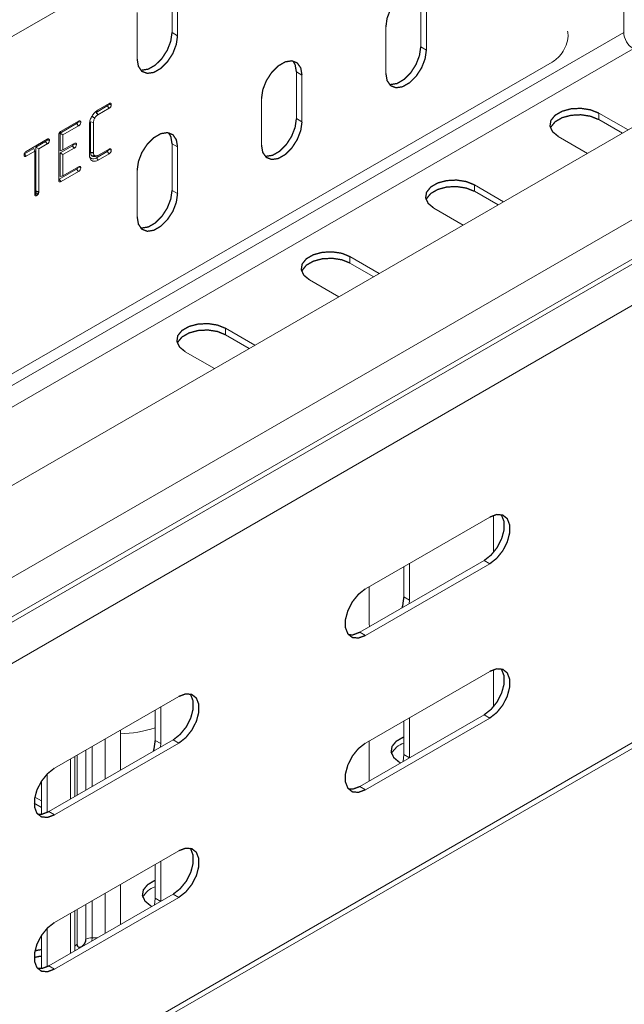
# Model space of a CAD drawing. Header units: millimetres. Extents: x 297 to 1585, y -1468 to 580.
# Tile 4 of 30: x 471 to 539, y -930 to -818. Entities that reach past the tile are written whole.
import ezdxf

# ---------------------------------------------------------------- set-up
doc = ezdxf.new("R2010")
doc.units = ezdxf.units.MM
doc.linetypes.add('K5LT32768', pattern=[0])
doc.linetypes.add('K5LT32769', pattern=[0])

msp = doc.modelspace()

# ---------------------------------------------------------------- linework, layer by layer
at = {"color": 7, "linetype": 'K5LT32768', "lineweight": 15}
for p, q in [((539.23, -819.03), (539.23, -772.92)), ((413.7, -851.79), (531.08, -784.03)), ((574.27, -810.17), (384.77, -919.57)), ((487.86, -819.03), (487.86, -813.72)), ((488.49, -819.4), (488.49, -814.09)), ((516.14, -820.66), (516.14, -815.36)), ((516.78, -821.03), (516.78, -815.72)), ((483.9, -816.74), (483.9, -822.05)), ((389.52, -927.31), (579.02, -817.91)), ((512.18, -818.38), (512.18, -823.69)), ((404.88, -896.59), (539.23, -819.03)), ((487.86, -819.03), (488.49, -819.4)), ((405.94, -898.42), (540.29, -820.87)), ((516.14, -820.66), (516.78, -821.03)), ((389.64, -931.72), (579.15, -822.32)), ((389.89, -932.16), (579.39, -822.76)), ((413.7, -890.17), (531.08, -822.41)), ((502, -823.52), (502.64, -823.89)), ((502, -828.83), (502, -823.52)), ((502.64, -829.2), (502.64, -823.89)), ((391.05, -936.2), (580.56, -826.8)), ((498.04, -826.54), (498.04, -831.85)), ((480.5, -827.39), (479.23, -828.12)), ((480.71, -827.65), (479.44, -828.39)), ((479.47, -827.83), (480.71, -827.11)), ((480.5, -827.39), (480.71, -827.65)), ((502, -828.83), (502.64, -829.2)), ((539.71, -830.12), (536.38, -828.2)), ((536.38, -828.94), (536.38, -828.2)), ((539.07, -830.49), (536.38, -828.94)), ((477.02, -829.4), (475.13, -830.49)), ((475.24, -830.27), (477.24, -829.12)), ((477.24, -829.66), (475.46, -830.69)), ((477.02, -829.4), (477.24, -829.66)), ((477.15, -829.19), (477.49, -829.24)), ((478.47, -832.98), (478.47, -829.55)), ((478.6, -829.2), (478.6, -832.69)), ((478.6, -829.2), (478.94, -829.26)), ((478.94, -829.26), (478.94, -832.73)), ((471.28, -832.56), (473.68, -831.17)), ((474.99, -835.86), (474.99, -830.7)), ((475.13, -830.49), (475.13, -832.48)), ((475.13, -830.49), (475.46, -830.69)), ((475.46, -830.69), (475.46, -832.39)), ((531.78, -830.85), (535.11, -832.78)), ((472.16, -832.21), (471.08, -832.83)), ((472.16, -832.21), (472.25, -832.54)), ((473.47, -831.45), (472.38, -832.08)), ((472.38, -832.08), (472.38, -837.1)), ((472.38, -832.08), (472.72, -832.27)), ((473.68, -831.71), (472.72, -832.27)), ((472.72, -832.27), (472.72, -837.16)), ((473.47, -831.45), (473.68, -831.71)), ((476.53, -831.92), (475.13, -832.73)), ((475.13, -832.48), (475.46, -832.39)), ((475.46, -832.39), (476.74, -831.65)), ((476.74, -832.19), (475.46, -832.93)), ((476.66, -831.72), (477, -831.77)), ((479.44, -833.02), (480.71, -832.29)), ((480.63, -832.36), (480.96, -832.41)), ((487.86, -831.69), (488.49, -832.05)), ((487.86, -836.99), (487.86, -831.69)), ((488.49, -837.36), (488.49, -832.05)), ((471.05, -832.99), (471.11, -833.13)), ((471.08, -832.83), (471.29, -833.1)), ((472.25, -832.54), (471.29, -833.1)), ((472.25, -837.43), (472.25, -832.54)), ((475.13, -832.73), (475.13, -835.41)), ((475.13, -832.73), (475.46, -832.93)), ((475.46, -832.93), (475.46, -835.32)), ((480.5, -832.57), (479.26, -833.28)), ((479.26, -833.28), (479.47, -833.55)), ((480.71, -832.83), (479.47, -833.55)), ((480.5, -832.57), (480.71, -832.83)), ((477.02, -834.57), (475.03, -835.72)), ((475.46, -835.32), (477.24, -834.3)), ((477.02, -834.57), (477.24, -834.83)), ((477.15, -834.36), (477.49, -834.42)), ((475.03, -835.72), (474.99, -835.74)), ((475.13, -835.41), (475.46, -835.32)), ((477.24, -834.83), (475.24, -835.99)), ((483.9, -834.71), (483.9, -840.01)), ((525.57, -838.29), (522.24, -836.36)), ((522.24, -837.1), (522.24, -836.36)), ((472.27, -837.32), (472.25, -837.33)), ((472.35, -837.24), (472.65, -837.41)), ((487.86, -836.99), (488.49, -837.36)), ((524.93, -838.65), (522.24, -837.1)), ((517.64, -839.02), (520.97, -840.94)), ((511.42, -846.45), (508.09, -844.53)), ((508.09, -845.26), (508.09, -844.53)), ((510.79, -846.82), (508.09, -845.26)), ((503.5, -847.18), (506.83, -849.1)), ((497.28, -854.61), (493.95, -852.69)), ((493.95, -853.43), (493.95, -852.69)), ((496.64, -854.98), (493.95, -853.43)), ((489.36, -855.35), (492.69, -857.27)), ((509.85, -882.33), (523.99, -874.17)), ((524.41, -878.1), (524.41, -873.97)), ((391.05, -985.96), (580.56, -876.56)), ((390.68, -986.79), (580.19, -877.39)), ((524.42, -878.19), (524.41, -878.1)), ((523.35, -879.11), (509.21, -887.27)), ((514.87, -879.43), (514.87, -883.61)), ((523.99, -879.48), (523.35, -879.11)), ((523.99, -879.48), (509.85, -887.64)), ((514.23, -879.8), (514.23, -883.24)), ((510.27, -886.26), (510.27, -882.09)), ((514.87, -883.61), (514.23, -883.24)), ((514.87, -883.61), (514.84, -884.02)), ((509.85, -887.64), (509.21, -887.27)), ((510.3, -886.64), (510.27, -886.26)), ((509.85, -899.89), (523.99, -891.72)), ((524.41, -895.75), (524.41, -891.52)), ((474.49, -902.74), (488.63, -894.58)), ((485.95, -896.13), (485.95, -899.57)), ((486.58, -895.76), (486.58, -899.93)), ((523.35, -896.66), (509.21, -904.83)), ((523.99, -897.03), (509.85, -905.19)), ((514.23, -897.36), (514.23, -901.2)), ((514.87, -896.99), (514.87, -901.56)), ((523.99, -897.03), (523.35, -896.66)), ((481.99, -902.59), (481.99, -898.41)), ((488, -899.52), (473.86, -907.68)), ((486.58, -899.93), (485.95, -899.57)), ((488.63, -899.89), (488, -899.52)), ((488.63, -899.89), (474.49, -908.05)), ((486.58, -899.93), (486.56, -900.35)), ((510.27, -904.22), (510.27, -899.64)), ((476.82, -905.97), (476.82, -901.4)), ((514.23, -901.2), (514.14, -901.98)), ((482.01, -902.97), (481.99, -902.59)), ((513.72, -902.07), (513.86, -902.15)), ((473.68, -907.78), (473.68, -903.38)), ((473.04, -907.98), (473.04, -904.17)), ((509.85, -905.19), (509.21, -904.83)), ((473.04, -906.47), (472.27, -906.02)), ((473.04, -907.2), (472.19, -906.71)), ((474.49, -908.05), (473.86, -907.68)), ((474.49, -920.3), (488.63, -912.13)), ((485.95, -913.68), (485.95, -917.53)), ((486.58, -913.32), (486.58, -917.89)), ((481.99, -920.54), (481.99, -915.97)), ((488, -917.07), (473.86, -925.24)), ((488.63, -917.44), (474.49, -925.6)), ((485.95, -917.53), (485.86, -918.31)), ((488.63, -917.44), (488, -917.07)), ((485.44, -918.4), (485.57, -918.47)), ((476.82, -923.31), (476.82, -918.95)), ((473.04, -925.54), (473.04, -921.73)), ((473.68, -925.33), (473.68, -920.94)), ((476.81, -923.2), (476.86, -923.51)), ((474.49, -925.6), (473.86, -925.24))]:
    msp.add_line(p, q, dxfattribs=at)
at = {"color": 8, "linetype": 'K5LT32769', "lineweight": 15, "true_color": 0x808080}
for p, q in [((480.25, -899.42), (480.25, -903.99)), ((478.06, -905.25), (478.06, -900.68)), ((478.79, -904.83), (478.79, -900.26)), ((476.3, -906.27), (476.3, -901.7)), ((477.07, -901.25), (477.07, -905.82)), ((514.86, -901.57), (514.23, -901.2)), ((480.25, -916.97), (480.25, -921.54)), ((486.58, -917.89), (485.95, -917.53)), ((478.06, -922.21), (478.06, -918.24)), ((478.79, -922.06), (478.79, -917.81)), ((476.3, -923.83), (476.3, -919.26)), ((477.07, -918.81), (477.07, -922.78)), ((478.75, -922.41), (478.79, -922.06))]:
    msp.add_line(p, q, dxfattribs=at)
at = {"color": 7, "linetype": 'K5LT32768', "const_width": 0.15}
for points in [[(516.78, -815.72), (516.64, -814.9), (516.24, -814.33), (515.63, -814.09), (514.88, -814.21), (514.08, -814.67), (513.33, -815.42), (512.72, -816.36), (512.32, -817.39), (512.18, -818.38)], [(484.28, -823.3), (484.41, -823.32), (485.16, -823.2), (485.96, -822.74), (486.71, -821.99), (487.32, -821.05), (487.72, -820.02), (487.86, -819.03)], [(483.9, -822.05), (484.04, -822.88), (484.43, -823.45), (485.05, -823.68), (485.8, -823.57), (486.59, -823.11), (487.34, -822.36), (487.96, -821.41), (488.35, -820.38), (488.49, -819.4)], [(512.18, -823.69), (512.32, -824.51), (512.72, -825.08), (513.33, -825.32), (514.08, -825.2), (514.88, -824.74), (515.63, -823.99), (516.24, -823.05), (516.64, -822.02), (516.78, -821.03)], [(512.57, -824.94), (512.69, -824.95), (513.44, -824.84), (514.24, -824.37), (514.99, -823.63), (515.6, -822.68), (516, -821.65), (516.14, -820.66)], [(502.64, -823.89), (502.5, -823.06), (502.1, -822.49), (501.49, -822.25), (500.74, -822.37), (499.94, -822.83), (499.19, -823.58), (498.58, -824.53), (498.18, -825.55), (498.04, -826.54)], [(502, -823.52), (501.86, -822.69), (501.61, -822.27)], [(536.38, -828.2), (535.45, -827.83), (534.36, -827.66), (533.24, -827.71), (532.22, -827.99), (531.42, -828.45), (530.94, -829.04), (530.84, -829.69), (531.13, -830.32), (531.78, -830.85)], [(478.79, -828.59), (478.87, -828.64), (478.96, -828.69), (479.08, -828.76)], [(479.23, -828.12), (479.29, -828.2), (479.36, -828.28), (479.44, -828.39)], [(498.43, -833.1), (498.55, -833.12), (499.3, -833), (500.1, -832.54), (500.85, -831.79), (501.46, -830.84), (501.86, -829.82), (502, -828.83)], [(536.38, -828.94), (535.45, -828.56), (534.36, -828.39), (533.24, -828.45), (532.22, -828.72), (531.42, -829.19), (530.94, -829.78), (530.89, -829.89)], [(498.04, -831.85), (498.18, -832.68), (498.58, -833.24), (499.19, -833.48), (499.94, -833.37), (500.74, -832.91), (501.49, -832.16), (502.1, -831.21), (502.5, -830.18), (502.64, -829.2)], [(488.49, -832.05), (488.35, -831.23), (487.96, -830.66), (487.34, -830.42), (486.59, -830.54), (485.8, -831), (485.05, -831.74), (484.43, -832.69), (484.04, -833.72), (483.9, -834.71)], [(487.86, -831.69), (487.72, -830.86), (487.47, -830.44)], [(476.53, -831.92), (476.63, -832.06), (476.74, -832.19)], [(478.6, -832.69), (478.7, -832.7), (478.8, -832.71), (478.94, -832.73)], [(478.79, -833.09), (478.93, -833.08), (479.08, -833.06)], [(478.99, -833.13), (479.12, -833.11), (479.25, -833.09)], [(475.03, -835.72), (475.13, -835.85), (475.24, -835.99)], [(522.24, -836.36), (521.31, -835.99), (520.22, -835.82), (519.1, -835.88), (518.07, -836.15), (517.28, -836.61), (516.8, -837.21), (516.7, -837.85), (516.99, -838.48), (517.64, -839.02)], [(522.24, -837.1), (521.31, -836.73), (520.22, -836.56), (519.1, -836.61), (518.07, -836.89), (517.28, -837.35), (516.8, -837.94), (516.75, -838.06)], [(472.27, -837.32), (472.36, -837.43), (472.48, -837.58)], [(472.38, -837.1), (472.55, -837.13), (472.72, -837.16)], [(483.9, -840.01), (484.04, -840.84), (484.43, -841.41), (485.05, -841.65), (485.8, -841.53), (486.59, -841.07), (487.34, -840.32), (487.96, -839.38), (488.35, -838.35), (488.49, -837.36)], [(484.28, -841.26), (484.41, -841.28), (485.16, -841.16), (485.96, -840.7), (486.71, -839.95), (487.32, -839.01), (487.72, -837.98), (487.86, -836.99)], [(508.09, -844.53), (507.17, -844.15), (506.08, -843.99), (504.95, -844.04), (503.93, -844.32), (503.13, -844.78), (502.66, -845.37), (502.56, -846.02), (502.85, -846.65), (503.5, -847.18)], [(508.09, -845.26), (507.17, -844.89), (506.08, -844.72), (504.95, -844.78), (503.93, -845.05), (503.13, -845.51), (502.66, -846.1), (502.61, -846.22)], [(493.95, -852.69), (493.03, -852.32), (491.94, -852.15), (490.81, -852.21), (489.79, -852.48), (488.99, -852.94), (488.51, -853.53), (488.42, -854.18), (488.71, -854.81), (489.36, -855.35)], [(493.95, -853.43), (493.03, -853.05), (491.94, -852.88), (490.81, -852.94), (489.79, -853.22), (488.99, -853.68), (488.51, -854.27), (488.47, -854.39)], [(525.27, -873.88), (525.34, -873.98), (525.62, -874.69), (525.62, -875.61), (525.34, -876.63), (524.83, -877.63), (524.14, -878.49), (523.35, -879.11)], [(523.99, -874.17), (524.78, -873.87), (525.47, -873.94), (525.98, -874.35), (526.25, -875.05), (526.25, -875.98), (525.98, -877), (525.47, -878), (524.78, -878.86), (523.99, -879.48)], [(509.85, -887.64), (509.06, -887.93), (508.37, -887.87), (507.86, -887.46), (507.58, -886.75), (507.58, -885.83), (507.86, -884.81), (508.37, -883.81), (509.06, -882.95), (509.85, -882.33)], [(514.23, -883.24), (514.09, -884.23), (514.01, -884.5)], [(509.21, -887.27), (508.43, -887.57), (507.94, -887.56)], [(525.27, -891.43), (525.34, -891.53), (525.62, -892.24), (525.62, -893.16), (525.34, -894.19), (524.83, -895.19), (524.14, -896.05), (523.35, -896.66)], [(523.99, -891.72), (524.78, -891.43), (525.47, -891.49), (525.98, -891.9), (526.25, -892.61), (526.25, -893.53), (525.98, -894.55), (525.47, -895.56), (524.78, -896.42), (523.99, -897.03)], [(489.91, -894.29), (489.99, -894.39), (490.26, -895.1), (490.26, -896.02), (489.99, -897.04), (489.48, -898.04), (488.78, -898.9), (488, -899.52)], [(488.63, -894.58), (489.42, -894.28), (490.11, -894.35), (490.63, -894.76), (490.9, -895.46), (490.9, -896.39), (490.63, -897.41), (490.11, -898.41), (489.42, -899.27), (488.63, -899.89)], [(485.95, -899.57), (485.81, -900.56), (485.73, -900.83)], [(514.23, -899.18), (514.16, -899.21), (513.36, -899.67), (512.88, -900.26), (512.78, -900.91), (513.08, -901.54), (513.72, -902.07)], [(509.85, -905.19), (509.06, -905.49), (508.37, -905.43), (507.86, -905.02), (507.58, -904.31), (507.58, -903.39), (507.86, -902.36), (508.37, -901.36), (509.06, -900.5), (509.85, -899.89)], [(474.49, -908.05), (473.71, -908.34), (473.02, -908.28), (472.5, -907.87), (472.23, -907.16), (472.23, -906.24), (472.5, -905.22), (473.02, -904.22), (473.71, -903.36), (474.49, -902.74)], [(509.21, -904.83), (508.43, -905.12), (507.94, -905.12)], [(473.86, -907.68), (473.07, -907.98), (472.58, -907.97)], [(489.91, -911.84), (489.99, -911.94), (490.26, -912.65), (490.26, -913.57), (489.99, -914.6), (489.48, -915.6), (488.78, -916.46), (488, -917.07)], [(488.63, -912.13), (489.42, -911.84), (490.11, -911.9), (490.63, -912.31), (490.9, -913.02), (490.9, -913.94), (490.63, -914.97), (490.11, -915.97), (489.42, -916.83), (488.63, -917.44)], [(485.95, -915.51), (485.87, -915.53), (485.08, -916), (484.6, -916.59), (484.5, -917.24), (484.79, -917.86), (485.44, -918.4)], [(474.49, -925.6), (473.71, -925.9), (473.02, -925.84), (472.5, -925.43), (472.23, -924.72), (472.23, -923.8), (472.5, -922.77), (473.02, -921.77), (473.71, -920.91), (474.49, -920.3)], [(477.07, -922.78), (477.11, -922.97), (477.22, -923.1), (477.38, -923.13), (477.57, -923.06), (477.76, -922.91), (477.92, -922.69), (478.03, -922.45), (478.06, -922.21)], [(473.04, -924.12), (472.75, -924.16), (472.19, -924.28)], [(473.04, -923.39), (472.75, -923.42), (472.28, -923.52)], [(473.86, -925.24), (473.07, -925.53), (472.58, -925.53)]]:
    msp.add_lwpolyline(points, dxfattribs=at)
at = {"color": 7, "linetype": 'K5LT32768', "lineweight": 15}
for centre, radius, start, end in [((541.53, -818.92), 2.31, 182.6054, 237.3945), ((481.65, -884.41), 14.41, 271.3487, 287.3603), ((514.88, -902.08), 2.27, 106.673, 154.5805), ((486.6, -918.41), 2.27, 106.6731, 154.5807), ((478.69, -923.39), 1.34, 85.3875, 117.7349)]:
    msp.add_arc(centre, radius, start, end, dxfattribs=at)
at = {"color": 8, "linetype": 'K5LT32769', "lineweight": 15, "true_color": 0x808080}
for centre, radius, start, end in [((478.98, -918.99), 3.07, 266.4981, 277.9988), ((477.3, -923.23), 0.507, 116.3943, 159.967), ((476.19, -923.3), 0.635, 336.7196, 359.6709)]:
    msp.add_arc(centre, radius, start, end, dxfattribs=at)
at = {"color": 7, "linetype": 'K5LT32768', "lineweight": 15}
for points, knots in [([(531.08, -822.41), (531.25, -822.29), (531.68, -822.01), (532.25, -821.36), (532.71, -820.46), (532.94, -819.6), (532.87, -819.06), (532.84, -818.86)], [0, 0, 0, 0, 0.152637, 0.373311, 0.605088, 0.854295, 1, 1, 1, 1]), ([(478.47, -829.55), (478.48, -829.4), (478.5, -829.11), (478.7, -828.65), (478.97, -828.24), (479.24, -827.97), (479.41, -827.87), (479.47, -827.83)], [0, 0, 0, 0, 0.234518, 0.462662, 0.669418, 0.895275, 1, 1, 1, 1]), ([(480.63, -827.18), (480.63, -827.2), (480.62, -827.24), (480.6, -827.29), (480.57, -827.34), (480.54, -827.37), (480.51, -827.38), (480.5, -827.39)], [0, 0, 0, 0, 0.245945, 0.47476, 0.611451, 0.749231, 1, 1, 1, 1]), ([(480.63, -827.16), (480.63, -827.16), (480.63, -827.17), (480.63, -827.18), (480.63, -827.18)], [0, 0, 0, 0, 0.066954, 1, 1, 1, 1]), ([(480.63, -827.18), (480.67, -827.19), (480.74, -827.2), (480.86, -827.22), (480.93, -827.23), (480.96, -827.24)], [0, 0, 0, 0, 0.354855, 0.677419, 1, 1, 1, 1]), ([(480.71, -827.11), (480.73, -827.1), (480.75, -827.09), (480.78, -827.08), (480.82, -827.07), (480.87, -827.08), (480.93, -827.12), (480.96, -827.16), (480.96, -827.2), (480.96, -827.22), (480.96, -827.24)], [0, 0, 0, 0, 0.115171, 0.17281, 0.230473, 0.434768, 0.685214, 0.860615, 0.895167, 1, 1, 1, 1]), ([(480.96, -827.24), (480.96, -827.28), (480.95, -827.36), (480.9, -827.47), (480.84, -827.55), (480.78, -827.61), (480.73, -827.64), (480.71, -827.65)], [0, 0, 0, 0, 0.256461, 0.481842, 0.659634, 0.837818, 1, 1, 1, 1]), ([(479.08, -828.76), (479.06, -828.8), (479.01, -828.9), (478.95, -829.08), (478.94, -829.2), (478.94, -829.26)], [0, 0, 0, 0, 0.256325, 0.622351, 1, 1, 1, 1]), ([(479.44, -828.39), (479.4, -828.41), (479.31, -828.47), (479.18, -828.6), (479.11, -828.71), (479.08, -828.76)], [0, 0, 0, 0, 0.304752, 0.693781, 1, 1, 1, 1]), ([(477.15, -829.19), (477.15, -829.21), (477.15, -829.25), (477.13, -829.29), (477.11, -829.33), (477.09, -829.35), (477.06, -829.37), (477.04, -829.39), (477.02, -829.4)], [0, 0, 0, 0, 0.202259, 0.475838, 0.548246, 0.620779, 0.738691, 1, 1, 1, 1]), ([(477.15, -829.17), (477.15, -829.17), (477.15, -829.17), (477.15, -829.18), (477.15, -829.19), (477.15, -829.19)], [0, 0, 0, 0, 0.009239, 0.568607, 1, 1, 1, 1]), ([(477.24, -829.12), (477.25, -829.11), (477.28, -829.1), (477.3, -829.09), (477.34, -829.08), (477.4, -829.09), (477.45, -829.12), (477.48, -829.17), (477.49, -829.21), (477.49, -829.23), (477.49, -829.24)], [0, 0, 0, 0, 0.11517, 0.172863, 0.230473, 0.434766, 0.685211, 0.86061, 0.895173, 1, 1, 1, 1]), ([(477.49, -829.24), (477.48, -829.29), (477.48, -829.36), (477.43, -829.46), (477.39, -829.52), (477.35, -829.57), (477.3, -829.62), (477.26, -829.65), (477.24, -829.66)], [0, 0, 0, 0, 0.258386, 0.483645, 0.573554, 0.662468, 0.832101, 1, 1, 1, 1]), ([(473.59, -831.25), (473.58, -831.27), (473.58, -831.3), (473.56, -831.35), (473.55, -831.38), (473.52, -831.41), (473.5, -831.43), (473.47, -831.45), (473.47, -831.45)], [0, 0, 0, 0, 0.269581, 0.404735, 0.563685, 0.667821, 0.854055, 1, 1, 1, 1]), ([(473.58, -831.23), (473.58, -831.23), (473.59, -831.23), (473.59, -831.24), (473.59, -831.25), (473.59, -831.25)], [0, 0, 0, 0, 0.108209, 0.613224, 1, 1, 1, 1]), ([(473.59, -831.25), (473.63, -831.25), (473.7, -831.27), (473.81, -831.29), (473.88, -831.3), (473.92, -831.3)], [0, 0, 0, 0, 0.347024, 0.673504, 1, 1, 1, 1]), ([(473.68, -831.17), (473.7, -831.16), (473.72, -831.15), (473.75, -831.14), (473.79, -831.14), (473.84, -831.14), (473.89, -831.18), (473.91, -831.23), (473.92, -831.27), (473.92, -831.29), (473.92, -831.3)], [0, 0, 0, 0, 0.122138, 0.183311, 0.244465, 0.455138, 0.665057, 0.852989, 0.889408, 1, 1, 1, 1]), ([(474.99, -830.7), (474.99, -830.66), (475, -830.59), (475.03, -830.49), (475.08, -830.4), (475.16, -830.33), (475.21, -830.29), (475.24, -830.27)], [0, 0, 0, 0, 0.25806, 0.428763, 0.600525, 0.779018, 1, 1, 1, 1]), ([(473.92, -831.3), (473.92, -831.35), (473.91, -831.41), (473.87, -831.5), (473.84, -831.57), (473.79, -831.63), (473.74, -831.68), (473.7, -831.7), (473.68, -831.71)], [0, 0, 0, 0, 0.267062, 0.400552, 0.600605, 0.681898, 0.845617, 1, 1, 1, 1]), ([(476.66, -831.72), (476.66, -831.73), (476.66, -831.77), (476.63, -831.82), (476.61, -831.85), (476.59, -831.88), (476.57, -831.9), (476.54, -831.92), (476.53, -831.92)], [0, 0, 0, 0, 0.209066, 0.479671, 0.55228, 0.617566, 0.781918, 1, 1, 1, 1]), ([(476.66, -831.69), (476.66, -831.69), (476.66, -831.69), (476.66, -831.7), (476.66, -831.7), (476.66, -831.71), (476.66, -831.72)], [0, 0, 0, 0, 0.081073, 0.144622, 0.400143, 1, 1, 1, 1]), ([(476.74, -831.65), (476.78, -831.63), (476.84, -831.6), (476.92, -831.62), (476.97, -831.66), (476.99, -831.7), (476.99, -831.73), (477, -831.75), (477, -831.77)], [0, 0, 0, 0, 0.266386, 0.518688, 0.754088, 0.849443, 0.897041, 1, 1, 1, 1]), ([(477, -831.77), (476.99, -831.8), (476.99, -831.88), (476.95, -831.97), (476.9, -832.05), (476.84, -832.12), (476.78, -832.16), (476.75, -832.18), (476.74, -832.19)], [0, 0, 0, 0, 0.224293, 0.449741, 0.539566, 0.717557, 0.953797, 1, 1, 1, 1]), ([(480.63, -832.36), (480.63, -832.38), (480.62, -832.41), (480.6, -832.46), (480.59, -832.49), (480.55, -832.53), (480.52, -832.55), (480.5, -832.57)], [0, 0, 0, 0, 0.264994, 0.397845, 0.553701, 0.667157, 1, 1, 1, 1]), ([(480.63, -832.34), (480.63, -832.34), (480.63, -832.34), (480.63, -832.34), (480.63, -832.35), (480.63, -832.35), (480.63, -832.36)], [0, 0, 0, 0, 0.111402, 0.221134, 0.660375, 1, 1, 1, 1]), ([(480.71, -832.29), (480.75, -832.27), (480.81, -832.24), (480.89, -832.26), (480.94, -832.31), (480.96, -832.35), (480.96, -832.38), (480.96, -832.4), (480.96, -832.41)], [0, 0, 0, 0, 0.285448, 0.521071, 0.75614, 0.851163, 0.898603, 1, 1, 1, 1]), ([(471.05, -832.96), (471.05, -832.92), (471.06, -832.85), (471.1, -832.75), (471.14, -832.69), (471.16, -832.66), (471.18, -832.64), (471.2, -832.62), (471.23, -832.59), (471.26, -832.57), (471.28, -832.56)], [0, 0, 0, 0, 0.272859, 0.497224, 0.587705, 0.675537, 0.719366, 0.741275, 0.829206, 1, 1, 1, 1]), ([(471.11, -833.13), (471.1, -833.11), (471.07, -833.09), (471.05, -833.03), (471.05, -832.98), (471.05, -832.96)], [0, 0, 0, 0, 0.301402, 0.767483, 1, 1, 1, 1]), ([(471.29, -833.1), (471.27, -833.11), (471.23, -833.12), (471.19, -833.14), (471.16, -833.14), (471.13, -833.14), (471.12, -833.13), (471.11, -833.13)], [0, 0, 0, 0, 0.308209, 0.531376, 0.704873, 0.791443, 1, 1, 1, 1]), ([(479.47, -833.55), (479.37, -833.6), (479.15, -833.7), (478.85, -833.68), (478.61, -833.53), (478.48, -833.27), (478.47, -833.06), (478.47, -832.98)], [0, 0, 0, 0, 0.190495, 0.424109, 0.637787, 0.864665, 1, 1, 1, 1]), ([(479.26, -833.28), (479.16, -833.33), (478.95, -833.43), (478.68, -833.4), (478.56, -833.28), (478.5, -833.23)], [0, 0, 0, 0, 0.327228, 0.67827, 1, 1, 1, 1]), ([(478.6, -832.69), (478.61, -832.74), (478.61, -832.87), (478.68, -833.01), (478.75, -833.07), (478.79, -833.09)], [0, 0, 0, 0, 0.290666, 0.709728, 1, 1, 1, 1]), ([(478.79, -833.09), (478.8, -833.1), (478.84, -833.11), (478.88, -833.12), (478.94, -833.13), (478.97, -833.13), (478.99, -833.13)], [0, 0, 0, 0, 0.260199, 0.520608, 0.759984, 1, 1, 1, 1]), ([(478.94, -832.73), (478.94, -832.77), (478.95, -832.88), (478.99, -833), (479.06, -833.04), (479.08, -833.06)], [0, 0, 0, 0, 0.275917, 0.687548, 1, 1, 1, 1]), ([(479.08, -833.06), (479.1, -833.07), (479.13, -833.08), (479.19, -833.09), (479.23, -833.09), (479.25, -833.09)], [0, 0, 0, 0, 0.321214, 0.659185, 1, 1, 1, 1]), ([(479.25, -833.09), (479.27, -833.09), (479.31, -833.08), (479.38, -833.06), (479.42, -833.03), (479.44, -833.02)], [0, 0, 0, 0, 0.324352, 0.660363, 1, 1, 1, 1]), ([(480.96, -832.41), (480.96, -832.46), (480.95, -832.52), (480.91, -832.62), (480.88, -832.68), (480.82, -832.75), (480.77, -832.79), (480.73, -832.82), (480.71, -832.83)], [0, 0, 0, 0, 0.263386, 0.395092, 0.590997, 0.68857, 0.871916, 1, 1, 1, 1]), ([(477.15, -834.36), (477.15, -834.38), (477.15, -834.41), (477.14, -834.45), (477.12, -834.48), (477.11, -834.5), (477.08, -834.53), (477.05, -834.55), (477.03, -834.57), (477.02, -834.57)], [0, 0, 0, 0, 0.253732, 0.350841, 0.447644, 0.594117, 0.667279, 0.890395, 1, 1, 1, 1]), ([(477.15, -834.34), (477.15, -834.34), (477.15, -834.35), (477.15, -834.35), (477.15, -834.35), (477.15, -834.36), (477.15, -834.36)], [0, 0, 0, 0, 0.122667, 0.177162, 0.394335, 1, 1, 1, 1]), ([(477.24, -834.3), (477.27, -834.28), (477.34, -834.25), (477.42, -834.27), (477.46, -834.31), (477.48, -834.35), (477.49, -834.38), (477.49, -834.41), (477.49, -834.42)], [0, 0, 0, 0, 0.285448, 0.521071, 0.75614, 0.851163, 0.898603, 1, 1, 1, 1]), ([(477.49, -834.42), (477.48, -834.46), (477.48, -834.54), (477.43, -834.63), (477.39, -834.7), (477.33, -834.78), (477.27, -834.81), (477.24, -834.83)], [0, 0, 0, 0, 0.264154, 0.48202, 0.569822, 0.734517, 1, 1, 1, 1]), ([(475.24, -835.99), (475.2, -836.01), (475.15, -836.03), (475.1, -836.04), (475.06, -836.04), (475.04, -836.02), (475.01, -835.99), (474.99, -835.94), (474.99, -835.89), (474.99, -835.86)], [0, 0, 0, 0, 0.301014, 0.381054, 0.449675, 0.587866, 0.669838, 0.835398, 1, 1, 1, 1]), ([(472.48, -837.58), (472.46, -837.59), (472.44, -837.6), (472.4, -837.61), (472.36, -837.62), (472.32, -837.61), (472.29, -837.59), (472.26, -837.54), (472.25, -837.49), (472.25, -837.44), (472.25, -837.43)], [0, 0, 0, 0, 0.143213, 0.21483, 0.322317, 0.419036, 0.595475, 0.682153, 0.895878, 1, 1, 1, 1]), ([(472.35, -837.24), (472.34, -837.25), (472.33, -837.27), (472.3, -837.3), (472.28, -837.31), (472.27, -837.32)], [0, 0, 0, 0, 0.303648, 0.720084, 1, 1, 1, 1]), ([(472.38, -837.1), (472.38, -837.12), (472.38, -837.15), (472.37, -837.2), (472.36, -837.23), (472.35, -837.24)], [0, 0, 0, 0, 0.356073, 0.715599, 1, 1, 1, 1]), ([(472.65, -837.41), (472.64, -837.43), (472.61, -837.48), (472.55, -837.54), (472.5, -837.57), (472.48, -837.58)], [0, 0, 0, 0, 0.275722, 0.665687, 1, 1, 1, 1]), ([(472.72, -837.16), (472.72, -837.18), (472.71, -837.24), (472.69, -837.33), (472.66, -837.39), (472.65, -837.41)], [0, 0, 0, 0, 0.302309, 0.735471, 1, 1, 1, 1])]:
    msp.add_open_spline(points, degree=3, knots=knots, dxfattribs=at)

doc.saveas('drawing.dxf')
